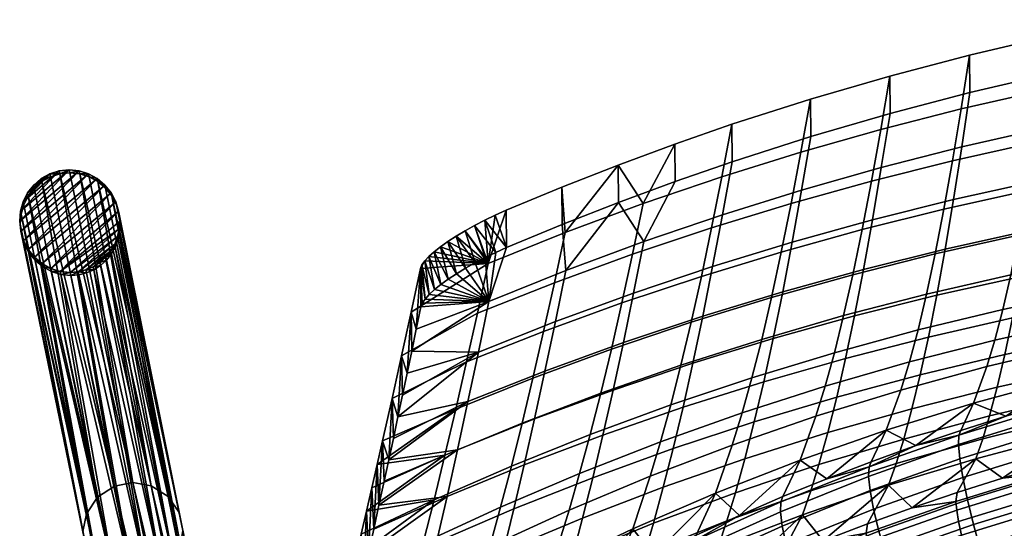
# Model space of a CAD drawing. Header units: millimetres. Extents: x -270 to 270, y -233 to 281.
# Tile 11 of 39: x -270 to -112, y 191 to 272. Entities that reach past the tile are written whole.
import ezdxf

# ---------------------------------------------------------------- set-up
doc = ezdxf.new("R2010")
doc.units = ezdxf.units.MM
doc.header["$MEASUREMENT"] = 0
for name, color, linetype, true_color in [('nozky', 7, 'Continuous', 0x1e1e1e), ('podnoz', 252, 'Continuous', 0x696969), ('ram', 7, 'Continuous', 0x000000)]:
    doc.layers.add(name, color=color, linetype=linetype, true_color=true_color)

msp = doc.modelspace()

# ---------------------------------------------------------------- meshes
at = {"layer": 'nozky'}
mesh = msp.add_polyface(dxfattribs=at)
corners = [(-265.19, 247.59), (-269.45, 243.1), (-268.75, 244.51), (-263.67, 248.07), (-269.88, 241.58), (-267.77, 245.77), (-262.09, 248.23), (-266.57, 246.81), (-270.01, 240), (-260.5, 248.06), (-269.84, 238.41), (-258.97, 247.58), (-269.38, 236.89), (-257.58, 246.81), (-268.64, 235.48), (-256.36, 245.77), (-255.36, 244.52), (-267.64, 234.23), (-265.03, 232.42), (-254.62, 243.11), (-254.16, 241.59), (-257.58, 246.81), (-257.48, 246.33, 2), (-256.36, 245.77), (-256.26, 245.29, 2), (-255.36, 244.52), (-255.26, 244.04, 2), (-254.62, 243.11), (-261.99, 247.75, 2), (-260.5, 248.06), (-262.09, 248.23), (-258.97, 247.58), (-260.4, 247.58, 2), (-258.88, 247.1, 2), (-263.57, 247.59, 2), (-254.52, 242.71, 1.34), (-254.16, 241.59), (-254.06, 241.11, 2), (-253.99, 240), (-253.89, 239.52, 2), (-254.07, 238.75), (-265.09, 247.11, 2), (-265.19, 247.59), (-266.57, 246.81), (-267.77, 245.77), (-266.47, 246.33, 2), (-268.75, 244.51), (-267.67, 245.29, 2), (-268.65, 244.03, 2), (-269.45, 243.1), (-269.88, 241.58), (-269.35, 242.62, 2), (-269.78, 241.1, 2), (-270.01, 240), (-269.91, 239.52, 2), (-269.84, 238.41), (-263.67, 248.07), (-254.52, 242.63, 2)]
mesh.append_faces([[corners[k] for k in face] for face in [(0, 1, 2, 2), (1, 3, 4, 4), (5, 0, 2, 2), (3, 6, 4, 4), (1, 0, 3, 3), (5, 7, 0, 0), (8, 4, 6, 6), (9, 10, 8, 8), (11, 12, 10, 10), (6, 9, 8, 8), (12, 11, 13, 13), (14, 13, 15, 15), (16, 17, 15, 15), (18, 19, 20, 20), (9, 11, 10, 10), (21, 22, 23, 23), (23, 24, 25, 25), (26, 27, 25, 25), (28, 29, 30, 30), (31, 29, 32, 32), (31, 33, 21, 21), (28, 32, 29, 29), (34, 28, 30, 30), (35, 36, 27, 27), (36, 37, 38, 38), (38, 39, 40, 40), (32, 33, 31, 31), (22, 24, 23, 23), (22, 21, 33, 33), (26, 25, 24, 24), (35, 37, 36, 36), (41, 42, 43, 43), (43, 44, 45, 45), (46, 47, 44, 44), (48, 46, 49, 49), (49, 50, 51, 51), (52, 50, 53, 53), (54, 53, 55, 55), (34, 56, 42, 42), (41, 43, 45, 45), (47, 46, 48, 48), (45, 44, 47, 47), (51, 48, 49, 49), (52, 51, 50, 50), (34, 42, 41, 41), (34, 30, 56, 56), (26, 35, 27, 27), (52, 53, 54, 54), (37, 35, 57, 57), (26, 57, 35, 35), (39, 38, 37, 37)]])
mesh = msp.add_polyface(dxfattribs=at)
corners = [(-269.38, 236.89), (-257.58, 246.81), (-268.64, 235.48), (-255.36, 244.52), (-266.42, 233.19), (-267.64, 234.23), (-263.5, 231.94), (-265.03, 232.42), (-254.16, 241.59), (-254.62, 243.11), (-256.36, 245.77), (-254.07, 238.75), (-261.91, 231.77), (-253.99, 240), (-258.24, 232.69), (-255.42, 235.23), (-257.16, 233.39), (-259.4, 232.19), (-260.63, 231.88), (-254.79, 236.33), (-254.33, 237.53), (-256.21, 234.24), (-254.07, 238.75), (-254.33, 237.51, 0.09), (-254.33, 237.53), (-253.97, 238.27, 2), (-269.74, 237.93, 2), (-269.84, 238.41), (-269.38, 236.89), (-268.64, 235.48), (-269.28, 236.41, 2), (-267.64, 234.23), (-266.42, 233.19), (-267.55, 233.75, 2), (-266.33, 232.71, 2), (-265.03, 232.42), (-268.54, 235, 2), (-269.91, 239.52, 2), (-253.89, 239.52, 2), (-263.5, 231.94), (-264.93, 231.94, 2), (-254.24, 237.05, 2), (-263.4, 231.46, 2), (-261.91, 231.77), (-259.3, 231.71, 2), (-260.63, 231.88), (-259.4, 232.19), (-261.81, 231.29, 2), (-254.69, 235.85, 2), (-255.42, 235.23), (-254.79, 236.33), (-257.06, 232.91, 2), (-258.24, 232.69), (-257.16, 233.39), (-256.12, 233.76, 2), (-256.21, 234.24), (-255.32, 234.75, 2), (-258.14, 232.21, 2), (-260.54, 231.4, 2), (-254.24, 237.05, 2), (-254.33, 237.53)]
mesh.append_faces([[corners[k] for k in face] for face in [(0, 1, 2, 2), (3, 4, 5, 5), (6, 7, 8, 8), (4, 9, 7, 7), (10, 5, 2, 2), (6, 11, 12, 12), (8, 13, 6, 6), (3, 9, 4, 4), (6, 13, 11, 11), (14, 15, 16, 16), (17, 15, 14, 14), (18, 19, 17, 17), (20, 19, 18, 18), (21, 16, 15, 15), (15, 17, 19, 19), (20, 18, 12, 12), (12, 11, 20, 20), (22, 23, 24, 24), (25, 23, 22, 22), (26, 27, 28, 28), (29, 30, 28, 28), (31, 32, 33, 33), (34, 32, 35, 35), (30, 26, 28, 28), (30, 29, 36, 36), (27, 26, 37, 37), (22, 38, 25, 25), (33, 32, 34, 34), (39, 40, 35, 35), (40, 34, 35, 35), (33, 36, 31, 31), (36, 29, 31, 31), (23, 25, 41, 41), (42, 40, 39, 39), (43, 42, 39, 39), (44, 45, 46, 46), (45, 47, 43, 43), (48, 49, 50, 50), (51, 52, 53, 53), (54, 53, 55, 55), (56, 55, 49, 49), (52, 57, 46, 46), (45, 44, 58, 58), (51, 57, 52, 52), (46, 57, 44, 44), (59, 48, 50, 50), (55, 56, 54, 54), (56, 49, 48, 48), (54, 51, 53, 53), (43, 47, 42, 42), (60, 59, 50, 50)]])
mesh = msp.add_polyface(dxfattribs=at)
corners = [(-232.84, -223.43), (-232.96, -224.78, 2), (-232.8, -223.21, 2), (-226.51, -216.89, 2), (-224.94, -216.73, 2), (-226.56, -217.11), (-228.01, -217.35, 2), (-228.05, -217.57), (-229.39, -218.09, 2), (-224.98, -216.95), (-223.75, -216.82, 2), (-223.79, -217.04), (-229.43, -218.31), (-231.61, -220.32, 2), (-230.61, -219.1, 2), (-230.65, -219.32), (-231.65, -220.54), (-232.34, -221.71, 2), (-232.39, -221.93), (-218.1, -220.91), (-217.53, -221.76, 2), (-217.58, -221.98), (-218.73, -219.71, 2), (-218.06, -220.69, 2), (-218.77, -219.93), (-219.53, -218.85, 2), (-219.58, -219.07), (-217.1, -223.24, 2), (-216.95, -224.78, 2), (-217.14, -223.46), (-222.6, -217.08, 2), (-221.49, -217.51, 2), (-221.54, -217.73), (-222.64, -217.3), (-220.46, -218.11, 2), (-220.51, -218.33), (-231.65, -220.54), (-217, -225), (-232.39, -221.93), (-230.65, -219.32), (-217.14, -223.46), (-219.58, -219.07), (-228.05, -217.57), (-226.56, -217.11), (-218.77, -219.93), (-229.43, -218.31), (-218.1, -220.91), (-224.98, -216.95), (-220.51, -218.33), (-222.64, -217.3), (-221.54, -217.73), (-217.58, -221.98), (-217.16, -226.57), (-223.79, -217.04), (-260.63, 231.88), (-260.54, 231.4, 2), (-261.81, 231.29, 2)]
mesh.append_faces([[corners[k] for k in face] for face in [(0, 1, 2, 2), (3, 4, 5, 5), (6, 3, 7, 7), (8, 6, 7, 7), (9, 10, 11, 11), (4, 10, 9, 9), (5, 4, 9, 9), (5, 7, 3, 3), (7, 12, 8, 8), (13, 14, 15, 15), (16, 17, 13, 13), (17, 18, 2, 2), (14, 12, 15, 15), (17, 16, 18, 18), (2, 18, 0, 0), (16, 13, 15, 15), (8, 12, 14, 14), (19, 20, 21, 21), (22, 23, 24, 24), (25, 22, 26, 26), (19, 23, 20, 20), (27, 21, 20, 20), (27, 28, 29, 29), (29, 21, 27, 27), (30, 31, 32, 32), (33, 11, 10, 10), (30, 33, 10, 10), (33, 30, 32, 32), (23, 19, 24, 24), (24, 26, 22, 22), (26, 34, 25, 25), (34, 26, 35, 35), (31, 34, 35, 35), (35, 32, 31, 31), (36, 37, 38, 38), (36, 39, 40, 40), (41, 42, 43, 43), (42, 44, 45, 45), (39, 45, 46, 46), (43, 47, 48, 48), (47, 49, 50, 50), (50, 48, 47, 47), (43, 48, 41, 41), (44, 46, 45, 45), (51, 39, 46, 46), (42, 41, 44, 44), (39, 51, 40, 40), (37, 52, 38, 38), (36, 40, 37, 37), (49, 47, 53, 53), (54, 55, 56, 56)]])
at = {"layer": 'podnoz'}
mesh = msp.add_polyface(dxfattribs=at)
corners = [(-257.48, 246.33, 2), (-258.88, 247.1, 2), (-248.95, 197.61, 208.53), (-256.26, 245.29, 2), (-246.24, 195.9, 207.99), (-255.26, 244.04, 2), (-244.46, 193.29, 207.27), (-254.52, 242.63, 2), (-254.83, 197.54, 208.8), (-265.09, 247.11, 2), (-266.47, 246.33, 2), (-263.57, 247.59, 2), (-260.4, 247.58, 2), (-261.99, 247.75, 2), (-251.89, 198.12, 208.8), (-254.06, 241.11, 2), (-243.9, 190.43, 206.56), (-253.97, 238.27, 2), (-253.89, 239.52, 2), (-244.27, 188.09, 206.02), (-254.24, 237.05, 2), (-257.54, 195.78, 208.51), (-267.67, 245.29, 2), (-259.32, 193.12, 207.96), (-268.65, 244.03, 2), (-269.35, 242.62, 2), (-269.78, 241.1, 2), (-269.91, 239.52, 2), (-259.88, 190.25, 207.3), (-269.74, 237.93, 2), (-269.28, 236.41, 2), (-259.32, 187.4, 206.59), (-268.54, 235, 2), (-254.69, 235.85, 2), (-267.55, 233.75, 2), (-257.54, 184.78, 205.87), (-266.33, 232.71, 2), (-264.93, 231.94, 2), (-254.83, 183.08, 205.33), (-251.89, 182.56, 205.06), (-263.4, 231.46, 2), (-261.81, 231.29, 2), (-260.54, 231.4, 2), (-257.06, 232.91, 2), (-256.12, 233.76, 2), (-247.27, 184.04, 205.19), (-255.32, 234.75, 2), (-245.41, 185.86, 205.54), (-259.3, 231.71, 2), (-249.56, 182.93, 205.04), (-258.14, 232.21, 2)]
mesh.append_faces([[corners[k] for k in face] for face in [(0, 1, 2, 2), (3, 4, 5, 5), (3, 0, 4, 4), (5, 6, 7, 7), (8, 9, 10, 10), (9, 8, 11, 11), (12, 13, 14, 14), (13, 11, 14, 14), (12, 2, 1, 1), (6, 15, 7, 7), (16, 17, 18, 18), (17, 16, 19, 19), (20, 17, 19, 19), (15, 6, 16, 16), (6, 5, 4, 4), (4, 0, 2, 2), (14, 11, 8, 8), (8, 10, 21, 21), (2, 12, 14, 14), (15, 16, 18, 18), (22, 21, 10, 10), (23, 24, 25, 25), (26, 23, 25, 25), (26, 27, 28, 28), (27, 29, 28, 28), (30, 31, 29, 29), (32, 31, 30, 30), (33, 20, 19, 19), (32, 34, 35, 35), (22, 24, 21, 21), (36, 37, 38, 38), (39, 40, 41, 41), (40, 38, 37, 37), (39, 41, 42, 42), (34, 36, 35, 35), (43, 44, 45, 45), (44, 46, 47, 47), (42, 48, 49, 49), (48, 50, 49, 49), (50, 43, 45, 45), (33, 47, 46, 46), (24, 23, 21, 21), (26, 28, 23, 23), (29, 31, 28, 28), (33, 19, 47, 47), (32, 35, 31, 31)]])
mesh = msp.add_polyface(dxfattribs=at)
corners = [(-243.9, 190.43, 206.56), (-233.88, 139.64, 413.12), (-234.16, 138.45, 412.85), (-244.27, 188.09, 206.02), (-246.24, 195.9, 207.99), (-235.1, 145.04, 414.48), (-234.36, 143.65, 414.11), (-244.46, 193.29, 207.27), (-248.95, 197.61, 208.53), (-237.41, 147.26, 415.12), (-236.14, 146.27, 414.82), (-254.83, 197.54, 208.8), (-243.24, 148.34, 415.67), (-241.79, 148.48, 415.63), (-251.89, 198.12, 208.8), (-257.54, 195.78, 208.51), (-246.16, 147.17, 415.53), (-244.73, 147.91, 415.64), (-240.33, 148.37, 415.53), (-238.84, 147.97, 415.36), (-233.93, 142.21, 413.74), (-233.79, 140.79, 413.4), (-259.32, 193.12, 207.96), (-248.47, 144.89, 415.09), (-247.44, 146.14, 415.35), (-259.32, 187.4, 206.59), (-249.22, 137.76, 413.42), (-249.64, 139.2, 413.79), (-259.88, 190.25, 207.3), (-249.22, 143.49, 414.79), (-249.64, 142.03, 414.47), (-249.78, 140.62, 414.13), (-257.54, 184.78, 205.87), (-247.44, 135.14, 412.71), (-248.47, 136.37, 413.05), (-246.16, 134.15, 412.4), (-254.83, 183.08, 205.33), (-263.4, 231.46, 2), (-251.89, 182.56, 205.06), (-243.24, 133.04, 412), (-244.73, 133.44, 412.16), (-249.56, 182.93, 205.04), (-239.45, 133.29, 411.87), (-240.63, 133.02, 411.86), (-260.54, 231.4, 2), (-256.12, 233.76, 2), (-245.41, 185.86, 205.54), (-247.27, 184.04, 205.19), (-236.16, 135.24, 412.18), (-237.17, 134.41, 412.03), (-234.64, 137.31, 412.6), (-235.31, 136.22, 412.37), (-238.28, 133.75, 411.92), (-258.14, 232.21, 2), (-266.33, 232.71, 2), (-237.94, 146.67, 420.8), (-240.77, 147.03, 421.7), (-243.61, 146.3, 422.34)]
mesh.append_faces([[corners[k] for k in face] for face in [(0, 1, 2, 3), (4, 5, 6, 7), (8, 9, 10, 4), (11, 12, 13, 14), (15, 16, 17, 11), (14, 18, 19, 8), (7, 20, 21, 0), (22, 23, 24, 15), (1, 0, 21, 21), (20, 7, 6, 6), (25, 26, 27, 28), (10, 5, 4, 4), (9, 8, 19, 19), (13, 18, 14, 14), (16, 15, 24, 24), (12, 11, 17, 17), (23, 22, 29, 29), (29, 22, 30, 30), (28, 31, 30, 30), (28, 27, 31, 31), (22, 28, 30, 30), (32, 33, 34, 25), (26, 25, 34, 34), (32, 35, 33, 33), (36, 35, 32, 32), (37, 38, 36, 36), (38, 39, 40, 36), (41, 42, 43, 38), (44, 41, 38, 38), (45, 46, 47, 47), (46, 48, 49, 47), (3, 50, 51, 46), (47, 52, 42, 41), (53, 47, 41, 41), (54, 36, 32, 32), (47, 49, 52, 52), (3, 2, 50, 50), (46, 51, 48, 48), (55, 9, 19, 19), (56, 18, 13, 13), (57, 12, 17, 17), (12, 56, 13, 13), (18, 55, 19, 19), (55, 18, 56, 56), (56, 12, 57, 57)]])
at = {"layer": 'ram'}
mesh = msp.add_polyface(dxfattribs=at)
corners = [(-120.45, 243.44, 744.78), (-119.12, 251.88, 774.23), (-132.01, 248.59, 774.37), (-133.43, 240.19, 745.06), (-121.78, 235.5, 715.19), (-134.86, 232.25, 715.63), (-123.11, 228.13, 685.46), (-136.29, 224.82, 686.07), (-124.43, 221.43, 655.67), (-137.72, 218.01, 656.47), (-107.35, 246.36, 744.52), (-106.14, 254.83, 774.11), (-108.57, 238.42, 714.79), (-109.79, 231.1, 684.91), (-111, 224.51, 654.96), (-112.21, 218.61, 624.87), (-125.76, 215.38, 625.76), (-113.43, 213.38, 594.67), (-127.09, 209.94, 595.75), (-94.16, 248.94, 744.29), (-93.07, 257.43, 774), (-95.25, 241, 714.43), (-96.34, 233.73, 684.42), (-97.43, 227.23, 654.32), (-98.52, 221.47, 624.08), (-99.61, 216.42, 593.72), (-80.87, 251.18, 744.1), (-79.92, 259.7, 773.91), (-81.82, 243.25, 714.13), (-82.78, 236.02, 683.99), (-83.73, 229.6, 653.77), (-84.69, 223.96, 623.39), (-85.64, 219.07, 592.9), (-86.6, 214.89, 562.3), (-100.7, 212.05, 563.27), (-130.6, 257.25, 803.23), (-117.82, 260.61, 803.23), (-104.94, 263.62, 803.23), (-91.99, 266.28, 803.23), (-97.48, 212.84, 452.25), (-90.14, 214.67, 451.62), (-90.4, 214.02, 447.36), (-120.59, 249.67, 743), (-133.58, 246.42, 743.27), (-132.1, 254.69, 773.44), (-119.21, 257.98, 773.32), (-107.48, 252.59, 742.75), (-106.22, 260.92, 773.21), (-94.27, 255.17, 742.53), (-93.14, 263.53, 773.11), (-80.97, 257.42, 742.34), (-79.98, 265.8, 773.02), (-121.97, 241.9, 712.54), (-135.07, 238.64, 712.98), (-108.75, 244.83, 712.15), (-95.41, 247.42, 711.8), (-81.97, 249.67, 711.5), (-123.36, 234.75, 681.95), (-136.56, 231.42, 682.56), (-110.02, 237.74, 681.4), (-96.55, 240.39, 680.91), (-82.97, 242.69, 680.49), (-111.28, 231.42, 650.58), (-124.74, 228.32, 651.3), (-97.68, 234.17, 649.95), (-83.96, 236.57, 649.39), (-112.55, 225.84, 619.64), (-126.12, 222.56, 620.53), (-98.82, 228.75, 618.85), (-84.95, 231.27, 618.16), (-113.82, 220.95, 588.58), (-127.51, 217.44, 589.66), (-99.96, 224.05, 587.63), (-85.95, 226.75, 586.8), (-115.09, 216.69, 557.45), (-128.89, 212.92, 558.72), (-101.1, 220.04, 556.33), (-86.95, 222.95, 555.36), (-103.02, 214.66, 503.43), (-117.23, 210.83, 504.84), (-88.63, 217.99, 502.21), (-117.85, 266.61, 803.17), (-130.64, 263.25, 803.16), (-92.02, 272.28, 803.19), (-104.97, 269.62, 803.18), (-104.79, 210.86, 452.93), (-117.82, 260.61, 803.23), (-117.85, 266.61, 803.17), (-130.64, 263.25, 803.16), (-130.6, 257.25, 803.23), (-91.99, 266.28, 803.23), (-92.02, 272.28, 803.19), (-104.97, 269.62, 803.18), (-104.94, 263.62, 803.23)]
mesh.append_faces([[corners[k] for k in face] for face in [(0, 1, 2, 3), (4, 0, 3, 5), (6, 4, 5, 7), (8, 6, 7, 9), (10, 11, 1, 0), (12, 10, 0, 4), (13, 12, 4, 6), (14, 13, 6, 8), (15, 14, 8, 16), (17, 15, 16, 18), (19, 20, 11, 10), (21, 19, 10, 12), (22, 21, 12, 13), (23, 22, 13, 14), (24, 23, 14, 15), (25, 24, 15, 17), (26, 27, 20, 19), (28, 26, 19, 21), (29, 28, 21, 22), (30, 29, 22, 23), (31, 30, 23, 24), (32, 31, 24, 25), (33, 32, 25, 34), (35, 2, 1, 36), (36, 1, 11, 37), (37, 11, 20, 38), (39, 40, 41, 41), (42, 43, 44, 45), (46, 42, 45, 47), (48, 46, 47, 49), (50, 48, 49, 51), (52, 53, 43, 42), (54, 52, 42, 46), (55, 54, 46, 48), (56, 55, 48, 50), (57, 58, 53, 52), (59, 57, 52, 54), (60, 59, 54, 55), (61, 60, 55, 56), (62, 63, 57, 59), (64, 62, 59, 60), (65, 64, 60, 61), (66, 67, 63, 62), (68, 66, 62, 64), (69, 68, 64, 65), (70, 71, 67, 66), (72, 70, 66, 68), (73, 72, 68, 69), (74, 75, 71, 70), (76, 74, 70, 72), (77, 76, 72, 73), (78, 79, 74, 76), (80, 78, 76, 77), (81, 45, 44, 82), (83, 49, 47, 84), (84, 47, 45, 81), (80, 39, 78, 78), (39, 80, 40, 40), (39, 85, 78, 78), (86, 87, 88, 89), (90, 91, 92, 93), (93, 92, 87, 86)]])
mesh = msp.add_polyface(dxfattribs=at)
corners = [(-171.69, 228.47, 746.08), (-170.06, 236.71, 774.86), (-182.54, 232.07, 775.04), (-184.2, 223.9, 746.47), (-173.32, 220.53, 717.21), (-185.87, 215.97, 717.82), (-174.95, 212.93, 688.27), (-187.53, 208.31, 689.12), (-176.58, 205.72, 659.32), (-189.19, 200.95, 660.42), (-159.02, 232.72, 745.71), (-157.44, 241.02, 774.68), (-160.59, 224.77, 716.64), (-162.18, 217.23, 687.48), (-163.76, 210.17, 658.29), (-146.29, 236.62, 745.37), (-144.78, 244.97, 774.52), (-147.8, 228.67, 716.12), (-149.32, 221.19, 686.75), (-150.83, 214.26, 657.34), (-152.34, 207.84, 627.84), (-165.34, 203.55, 629.02), (-133.43, 240.19, 745.06), (-132.01, 248.59, 774.37), (-134.86, 232.25, 715.63), (-136.29, 224.82, 686.07), (-137.72, 218.01, 656.47), (-139.14, 211.79, 626.75), (-125.76, 215.38, 625.76), (-124.43, 221.43, 655.67), (-127.09, 209.94, 595.75), (-140.57, 206.12, 596.94), (-174.09, 242.99, 803.23), (-183.1, 239.46, 803.23), (-165.02, 246.34, 803.23), (-155.88, 249.51, 803.23), (-143.29, 253.55, 803.23), (-130.6, 257.25, 803.23), (-171.86, 234.69, 744.25), (-184.37, 230.12, 744.63), (-182.65, 238.17, 774.06), (-170.17, 242.81, 773.89), (-159.18, 238.94, 743.9), (-157.54, 247.12, 773.73), (-146.45, 242.84, 743.57), (-144.88, 251.07, 773.58), (-133.58, 246.42, 743.27), (-132.1, 254.69, 773.44), (-173.55, 226.89, 714.54), (-186.09, 222.32, 715.14), (-160.82, 231.15, 713.98), (-148.02, 235.05, 713.46), (-135.07, 238.64, 712.98), (-175.24, 219.46, 684.74), (-187.81, 214.82, 685.58), (-162.46, 223.79, 683.96), (-149.59, 227.77, 683.23), (-136.56, 231.42, 682.56), (-164.1, 216.94, 653.92), (-176.93, 212.45, 654.94), (-151.16, 221.06, 652.97), (-138.04, 224.86, 652.1), (-124.74, 228.32, 651.3), (-123.36, 234.75, 681.95), (-165.74, 210.56, 623.79), (-178.62, 205.83, 625.07), (-152.74, 214.91, 622.61), (-139.52, 218.91, 621.52), (-126.12, 222.56, 620.53), (-154.31, 209.27, 592.17), (-167.39, 204.63, 593.59), (-141.01, 213.55, 590.86), (-127.51, 217.44, 589.66), (-142.5, 208.73, 560.12), (-155.89, 204.12, 561.66), (-128.89, 212.92, 558.72), (-131.23, 206.51, 506.42), (-145.01, 201.7, 508.19), (-174.15, 248.98, 803.1), (-165.07, 252.34, 803.11), (-183.17, 245.45, 803.08), (-143.33, 259.55, 803.14), (-155.92, 255.51, 803.12), (-130.64, 263.25, 803.16), (-165.02, 246.34, 803.23), (-165.07, 252.34, 803.11), (-174.15, 248.98, 803.1), (-174.09, 242.99, 803.23), (-183.17, 245.45, 803.08), (-183.1, 239.46, 803.23), (-143.29, 253.55, 803.23), (-143.33, 259.55, 803.14), (-155.92, 255.51, 803.12), (-155.88, 249.51, 803.23), (-130.6, 257.25, 803.23), (-130.64, 263.25, 803.16)]
mesh.append_faces([[corners[k] for k in face] for face in [(0, 1, 2, 3), (4, 0, 3, 5), (6, 4, 5, 7), (8, 6, 7, 9), (10, 11, 1, 0), (12, 10, 0, 4), (13, 12, 4, 6), (14, 13, 6, 8), (15, 16, 11, 10), (17, 15, 10, 12), (18, 17, 12, 13), (19, 18, 13, 14), (20, 19, 14, 21), (22, 23, 16, 15), (24, 22, 15, 17), (25, 24, 17, 18), (26, 25, 18, 19), (27, 26, 19, 20), (28, 29, 26, 27), (30, 28, 27, 31), (32, 33, 2, 2), (34, 1, 11, 35), (1, 34, 32, 32), (35, 11, 16, 36), (36, 16, 23, 37), (32, 2, 1, 1), (38, 39, 40, 41), (42, 38, 41, 43), (44, 42, 43, 45), (46, 44, 45, 47), (48, 49, 39, 38), (50, 48, 38, 42), (51, 50, 42, 44), (52, 51, 44, 46), (53, 54, 49, 48), (55, 53, 48, 50), (56, 55, 50, 51), (57, 56, 51, 52), (58, 59, 53, 55), (60, 58, 55, 56), (61, 60, 56, 57), (62, 61, 57, 63), (64, 65, 59, 58), (66, 64, 58, 60), (67, 66, 60, 61), (68, 67, 61, 62), (69, 70, 64, 66), (71, 69, 66, 67), (72, 71, 67, 68), (73, 74, 69, 71), (75, 73, 71, 72), (76, 77, 73, 75), (78, 79, 41, 41), (40, 80, 78, 78), (81, 45, 43, 82), (83, 47, 45, 81), (82, 43, 41, 79), (40, 78, 41, 41), (84, 85, 86, 87), (87, 86, 88, 89), (90, 91, 92, 93), (94, 95, 91, 90), (93, 92, 85, 84)]])
mesh = msp.add_polyface(dxfattribs=at)
corners = [(-206.49, 222.71, 777.93), (-205.82, 232.43, 790.17), (-207.33, 225.39, 764.51), (-205.76, 226.27, 790.34), (-207.22, 219.16, 765.52), (-208.85, 218.44, 738.83), (-207.96, 215.64, 753.1), (-184.2, 223.9, 746.47), (-182.54, 232.07, 775.04), (-194.87, 227.1, 775.24), (-196.54, 219.02, 746.88), (-205.76, 226.27, 790.34), (-206.49, 222.71, 777.93), (-207.22, 219.16, 765.52), (-192.03, 235.76, 803.23), (-183.1, 239.46, 803.23), (-184.37, 230.12, 744.63), (-196.7, 225.24, 745.03), (-194.97, 233.2, 774.24), (-182.65, 238.17, 774.06), (-186.09, 222.32, 715.14), (-198.43, 217.45, 715.78), (-183.17, 245.45, 803.08), (-192.11, 241.74, 803.07), (-207.33, 225.39, 764.51), (-205.82, 232.43, 790.17), (-208.85, 218.44, 738.83), (-192.03, 235.76, 803.23), (-183.1, 239.46, 803.23), (-183.17, 245.45, 803.08), (-192.11, 241.74, 803.07), (-193.77, 234.98, 803.12), (-195.46, 234.16, 802.8), (-197.08, 233.32, 802.28), (-198.62, 232.45, 801.57), (-200.05, 231.57, 800.68), (-201.37, 230.7, 799.61), (-202.55, 229.84, 798.38), (-203.57, 229.02, 797.01), (-204.42, 228.23, 795.5), (-205.08, 227.5, 793.87), (-205.53, 226.85, 792.14), (-193.84, 240.97, 802.96), (-195.53, 240.16, 802.64), (-197.14, 239.32, 802.12), (-198.68, 238.46, 801.4), (-200.11, 237.6, 800.51), (-201.43, 236.74, 799.44), (-203.63, 235.09, 796.84), (-202.6, 235.9, 798.22), (-204.48, 234.33, 795.33), (-205.14, 233.62, 793.7), (-205.59, 232.98, 791.97), (-193.84, 240.97, 802.96), (-195.53, 240.16, 802.64), (-197.08, 233.32, 802.28), (-198.68, 238.46, 801.4), (-200.11, 237.6, 800.51), (-195.46, 234.16, 802.8), (-197.14, 239.32, 802.12), (-193.77, 234.98, 803.12), (-198.62, 232.45, 801.57), (-201.43, 236.74, 799.44), (-200.05, 231.57, 800.68), (-201.37, 230.7, 799.61), (-202.6, 235.9, 798.22), (-203.63, 235.09, 796.84), (-202.55, 229.84, 798.38), (-204.42, 228.23, 795.5), (-205.14, 233.62, 793.7), (-205.59, 232.98, 791.97), (-203.57, 229.02, 797.01), (-204.48, 234.33, 795.33), (-205.53, 226.85, 792.14), (-205.08, 227.5, 793.87)]
mesh.append_faces([[corners[k] for k in face] for face in [(0, 1, 2, 2), (3, 1, 0, 0), (0, 2, 4, 4), (5, 6, 2, 2), (7, 8, 9, 10), (11, 12, 9, 9), (9, 12, 13, 13), (14, 9, 8, 15), (13, 10, 9, 9), (16, 17, 18, 19), (20, 21, 17, 16), (22, 19, 18, 23), (24, 25, 18, 18), (17, 26, 24, 18), (27, 28, 29, 30), (31, 9, 14, 14), (32, 9, 31, 31), (32, 33, 9, 9), (34, 9, 33, 33), (9, 34, 35, 35), (36, 9, 35, 35), (9, 37, 38, 38), (9, 38, 39, 39), (40, 41, 9, 9), (41, 11, 9, 9), (40, 9, 39, 39), (36, 37, 9, 9), (42, 23, 18, 18), (43, 42, 18, 18), (43, 18, 44, 44), (45, 44, 18, 18), (18, 46, 45, 45), (47, 46, 18, 18), (18, 48, 49, 49), (18, 50, 48, 48), (18, 25, 51, 51), (51, 25, 52, 52), (51, 50, 18, 18), (47, 18, 49, 49), (27, 53, 54, 54), (27, 30, 53, 53), (55, 56, 57, 57), (58, 59, 56, 56), (60, 54, 59, 59), (27, 54, 60, 60), (60, 59, 58, 58), (58, 56, 55, 55), (55, 57, 61, 61), (61, 62, 63, 63), (64, 63, 65, 65), (57, 62, 61, 61), (64, 66, 67, 67), (65, 66, 64, 64), (68, 69, 70, 70), (71, 72, 69, 69), (67, 66, 72, 72), (71, 69, 68, 68), (72, 71, 67, 67), (73, 74, 1, 1), (70, 74, 68, 68), (1, 3, 73, 73), (1, 74, 70, 70), (62, 65, 63, 63)]])
mesh = msp.add_polyface(dxfattribs=at)
corners = [(-207.33, 225.39, 764.51), (-207.96, 215.64, 753.1), (-207.22, 219.16, 765.52), (-209.42, 208.65, 728.25), (-208.85, 218.44, 738.83), (-210.37, 211.57, 713.12), (-208.69, 212.14, 740.68), (-211.89, 204.79, 687.39), (-210.89, 201.75, 703.38), (-212.75, 201.01, 672.9), (-212.46, 194.49, 676.86), (-210.16, 205.19, 715.82), (-211.63, 198.33, 690.93), (-213.29, 190.67, 662.79), (-213.61, 197.26, 658.4), (-214.12, 186.88, 648.7), (-214.47, 193.54, 643.9), (-214.96, 183.12, 634.61), (-215.33, 189.85, 629.39), (-215.79, 179.38, 620.51), (-216.19, 186.18, 614.87), (-185.87, 215.97, 717.82), (-184.2, 223.9, 746.47), (-196.54, 219.02, 746.88), (-198.21, 211.11, 718.47), (-187.53, 208.31, 689.12), (-199.89, 203.38, 690.02), (-189.19, 200.95, 660.42), (-201.56, 195.88, 661.59), (-190.86, 193.89, 631.67), (-203.24, 188.57, 633.12), (-192.52, 187.1, 602.86), (-204.91, 181.45, 604.61), (-178.22, 198.89, 630.3), (-176.58, 205.72, 659.32), (-179.85, 192.41, 601.21), (-181.49, 186.28, 572.06), (-194.19, 180.59, 574), (-207.22, 219.16, 765.52), (-207.96, 215.64, 753.1), (-208.69, 212.14, 740.68), (-209.42, 208.65, 728.25), (-210.16, 205.19, 715.82), (-210.89, 201.75, 703.38), (-211.63, 198.33, 690.93), (-212.46, 194.49, 676.86), (-213.29, 190.67, 662.79), (-214.12, 186.88, 648.7), (-214.96, 183.12, 634.61), (-187.81, 214.82, 685.58), (-200.16, 209.87, 686.48), (-198.43, 217.45, 715.78), (-186.09, 222.32, 715.14), (-189.54, 207.64, 656.04), (-201.89, 202.51, 657.21), (-176.93, 212.45, 654.94), (-175.24, 219.46, 684.74), (-191.26, 200.76, 626.44), (-203.63, 195.37, 627.9), (-178.62, 205.83, 625.07), (-192.98, 194.18, 596.79), (-205.36, 188.43, 598.55), (-180.32, 199.58, 595.14), (-194.71, 187.87, 567.09), (-207.1, 181.68, 569.16), (-182.02, 193.69, 565.15), (-184.88, 184.47, 514.5), (-197.63, 177.81, 516.94), (-208.85, 218.44, 738.83), (-196.7, 225.24, 745.03), (-210.37, 211.57, 713.12), (-212.75, 201.01, 672.9), (-211.89, 204.79, 687.39), (-214.47, 193.54, 643.9), (-213.61, 197.26, 658.4), (-216.19, 186.18, 614.87), (-215.33, 189.85, 629.39), (-217.91, 178.93, 585.81), (-217.05, 182.54, 600.34)]
mesh.append_faces([[corners[k] for k in face] for face in [(0, 1, 2, 2), (3, 4, 5, 5), (1, 4, 6, 6), (6, 4, 3, 3), (7, 8, 5, 5), (7, 9, 10, 10), (11, 5, 8, 8), (3, 5, 11, 11), (12, 7, 10, 10), (9, 13, 10, 10), (8, 7, 12, 12), (14, 15, 13, 13), (13, 9, 14, 14), (16, 15, 14, 14), (17, 16, 18, 18), (19, 18, 20, 20), (17, 15, 16, 16), (21, 22, 23, 24), (25, 21, 24, 26), (27, 25, 26, 28), (29, 27, 28, 30), (31, 29, 30, 32), (33, 34, 27, 29), (35, 33, 29, 31), (36, 35, 31, 37), (38, 39, 23, 23), (39, 40, 23, 23), (23, 40, 41, 41), (41, 24, 23, 23), (42, 24, 41, 41), (43, 24, 42, 42), (26, 44, 45, 45), (44, 26, 43, 43), (28, 46, 47, 47), (48, 30, 47, 47), (46, 28, 45, 45), (28, 47, 30, 30), (26, 45, 28, 28), (24, 43, 26, 26), (49, 50, 51, 52), (53, 54, 50, 49), (55, 53, 49, 56), (57, 58, 54, 53), (59, 57, 53, 55), (60, 61, 58, 57), (62, 60, 57, 59), (63, 64, 61, 60), (65, 63, 60, 62), (66, 67, 63, 65), (68, 69, 51, 70), (50, 71, 72, 72), (70, 51, 50, 72), (73, 74, 54, 54), (71, 50, 54, 54), (71, 54, 74, 74), (58, 73, 54, 54), (75, 76, 58, 58), (76, 73, 58, 58), (77, 78, 61, 61), (78, 75, 61, 61), (75, 58, 61, 61), (64, 77, 61, 61)]])
mesh = msp.add_polyface(dxfattribs=at)
corners = [(-105.41, 198.17, 446.94), (-119.93, 193.7, 448.67), (-119.62, 191.87, 446.51), (-105.14, 196.32, 444.76), (-105.52, 199.58, 449.39), (-120.07, 195.1, 451.08), (-90.46, 200.2, 443.24), (-104.72, 194.11, 442.97), (-90.1, 197.96, 441.43), (-90.69, 202.07, 445.45), (-90.78, 203.47, 447.92), (-75.31, 201.22, 440.12), (-89.64, 195.48, 440.1), (-74.92, 198.71, 438.79), (-75.61, 203.49, 441.94), (-75.8, 205.36, 444.18), (-75.88, 206.76, 446.68), (-112.61, 198.8, 455.29), (-119.85, 196.51, 456.13), (-83.17, 206.48, 452.47), (-90.59, 204.78, 453.09), (-97.97, 202.93, 453.77), (-127.07, 194.07, 457.02), (-105.31, 200.94, 454.5), (-114.65, 208.78, 564.39), (-113.43, 213.38, 594.67), (-127.09, 209.94, 595.75), (-128.42, 205.09, 565.65), (-115.75, 205.14, 536.93), (-129.63, 201.19, 538.37), (-116.85, 201.94, 509.44), (-130.83, 197.69, 511.04), (-100.7, 212.05, 563.27), (-99.61, 216.42, 593.72), (-101.69, 208.64, 535.66), (-102.68, 205.71, 508.02), (-87.46, 211.69, 534.56), (-86.6, 214.89, 562.3), (-88.33, 208.99, 506.78), (-73.83, 211.77, 505.73), (-89.98, 207.25, 435.22), (-75.24, 210.54, 433.96), (-74.76, 206.83, 430.89), (-89.41, 203.58, 432.17), (-90.35, 210.29, 438.92), (-75.54, 213.6, 437.69), (-90.48, 212.57, 443.04), (-75.65, 215.87, 441.86), (-103.04, 195.74, 431.45), (-88.66, 199.51, 429.92), (-87.79, 195.27, 428.52), (-102.03, 191.57, 430.04), (-103.9, 199.75, 433.69), (-104.57, 203.37, 436.7), (-104.99, 206.4, 440.36), (-105.16, 208.68, 444.44), (-105.08, 210.16, 448.7), (-90.4, 214.02, 447.36), (-118.21, 195.34, 435.43), (-117.23, 191.4, 433.21), (-118.96, 198.92, 438.41), (-119.45, 201.91, 442.02), (-119.65, 204.2, 446.04), (-119.58, 205.71, 450.25), (-133.79, 196.82, 443.9), (-133.24, 193.85, 440.35), (-134.03, 199.1, 447.87), (-133.97, 200.64, 452.02), (-97.48, 212.84, 452.25), (-112.05, 208.73, 453.66), (-104.79, 210.86, 452.93), (-119.26, 206.46, 454.44), (-126.48, 204.03, 455.27), (-117.23, 210.83, 504.84), (-131.23, 206.51, 506.42), (-128.89, 212.92, 558.72), (-115.09, 216.69, 557.45), (-103.02, 214.66, 503.43)]
mesh.append_faces([[corners[k] for k in face] for face in [(0, 1, 2, 3), (4, 5, 1, 0), (6, 3, 7, 8), (9, 0, 3, 6), (10, 4, 0, 9), (11, 8, 12, 13), (14, 6, 8, 11), (15, 9, 6, 14), (16, 10, 9, 15), (5, 4, 17, 18), (16, 19, 10, 10), (4, 10, 20, 21), (18, 22, 5, 5), (4, 21, 23, 23), (10, 19, 20, 20), (23, 17, 4, 4), (24, 25, 26, 27), (28, 24, 27, 29), (30, 28, 29, 31), (32, 33, 25, 24), (34, 32, 24, 28), (35, 34, 28, 30), (36, 37, 32, 34), (38, 36, 34, 35), (35, 30, 17, 17), (39, 38, 19, 19), (38, 35, 21, 21), (30, 31, 22, 22), (30, 18, 17, 17), (18, 30, 22, 22), (35, 23, 21, 21), (38, 20, 19, 19), (20, 38, 21, 21), (23, 35, 17, 17), (40, 41, 42, 43), (44, 45, 41, 40), (46, 47, 45, 44), (48, 49, 50, 51), (52, 43, 49, 48), (53, 40, 43, 52), (54, 44, 40, 53), (55, 46, 44, 54), (56, 57, 46, 55), (58, 52, 48, 59), (60, 53, 52, 58), (61, 54, 53, 60), (62, 55, 54, 61), (63, 56, 55, 62), (64, 61, 60, 65), (66, 62, 61, 64), (67, 63, 62, 66), (56, 68, 57, 57), (56, 63, 69, 70), (56, 70, 68, 68), (63, 71, 69, 69), (63, 72, 71, 71), (72, 63, 67, 67), (73, 74, 75, 76), (69, 73, 77, 77), (73, 72, 74, 74), (73, 71, 72, 72), (69, 77, 70, 70), (73, 69, 71, 71)]])
mesh = msp.add_polyface(dxfattribs=at)
corners = [(-134.28, 188.62, 450.62), (-148.39, 182.98, 452.79), (-148, 181.19, 450.71), (-133.94, 186.81, 448.5), (-134.44, 190.02, 453), (-148.57, 184.37, 455.13), (-141.32, 188.76, 458.97), (-148.36, 185.89, 460.02), (-134.23, 191.49, 457.97), (-165.34, 203.55, 629.02), (-163.76, 210.17, 658.29), (-176.58, 205.72, 659.32), (-178.22, 198.89, 630.3), (-166.92, 197.37, 599.67), (-179.85, 192.41, 601.21), (-168.5, 191.6, 570.25), (-181.49, 186.28, 572.06), (-169.94, 186.72, 543.6), (-182.97, 181.02, 545.66), (-153.85, 201.93, 598.25), (-152.34, 207.84, 627.84), (-155.37, 196.49, 568.58), (-156.74, 191.96, 541.7), (-158.12, 187.77, 514.79), (-171.38, 182.13, 516.92), (-140.57, 206.12, 596.94), (-139.14, 211.79, 626.75), (-142, 200.99, 567.05), (-143.3, 196.79, 539.96), (-144.6, 192.96, 512.83), (-128.42, 205.09, 565.65), (-127.09, 209.94, 595.75), (-129.63, 201.19, 538.37), (-130.83, 197.69, 511.04), (-155.33, 182.88, 461.12), (-146.32, 184.76, 439.61), (-132.39, 190.34, 437.41), (-131.29, 186.47, 435.2), (-145.11, 180.98, 437.43), (-147.26, 188.21, 442.51), (-133.24, 193.85, 440.35), (-147.88, 191.14, 446), (-133.79, 196.82, 443.9), (-148.16, 193.42, 449.9), (-134.03, 199.1, 447.87), (-148.11, 195, 453.99), (-133.97, 200.64, 452.02), (-160.98, 182, 444.88), (-159.96, 178.63, 442.03), (-161.67, 184.9, 448.31), (-162, 187.18, 452.13), (-161.97, 188.78, 456.15), (-175.54, 182, 458.51), (-175.53, 180.37, 454.57), (-147.77, 195.87, 458.06), (-140.73, 198.73, 457.08), (-168.46, 186.42, 461.28), (-154.74, 192.86, 459.08), (-133.63, 201.45, 456.15), (-161.63, 189.71, 460.16), (-175.21, 183, 462.45), (-126.48, 204.03, 455.27), (-167.39, 204.63, 593.59), (-180.32, 199.58, 595.14), (-178.62, 205.83, 625.07), (-165.74, 210.56, 623.79), (-169.03, 199.12, 563.33), (-182.02, 193.69, 565.15), (-155.89, 204.12, 561.66), (-154.31, 209.27, 592.17), (-171.81, 190.7, 512.22), (-184.88, 184.47, 514.5), (-158.55, 196.43, 510.12), (-145.01, 201.7, 508.19), (-142.5, 208.73, 560.12), (-181.67, 179.56, 463.62), (-131.23, 206.51, 506.42)]
mesh.append_faces([[corners[k] for k in face] for face in [(0, 1, 2, 3), (4, 5, 1, 0), (5, 6, 7, 7), (6, 5, 4, 4), (8, 6, 4, 4), (9, 10, 11, 12), (13, 9, 12, 14), (15, 13, 14, 16), (17, 15, 16, 18), (19, 20, 9, 13), (21, 19, 13, 15), (22, 21, 15, 17), (23, 22, 17, 24), (25, 26, 20, 19), (27, 25, 19, 21), (28, 27, 21, 22), (29, 28, 22, 23), (30, 31, 25, 27), (32, 30, 27, 28), (33, 32, 28, 29), (33, 29, 6, 6), (29, 23, 34, 34), (29, 34, 7, 7), (29, 7, 6, 6), (33, 6, 8, 8), (35, 36, 37, 38), (39, 40, 36, 35), (41, 42, 40, 39), (43, 44, 42, 41), (45, 46, 44, 43), (47, 39, 35, 48), (49, 41, 39, 47), (50, 43, 41, 49), (51, 45, 43, 50), (52, 51, 50, 53), (46, 45, 54, 55), (56, 51, 52, 52), (57, 45, 51, 51), (55, 58, 46, 46), (57, 54, 45, 45), (56, 59, 51, 51), (56, 52, 60, 60), (57, 51, 59, 59), (61, 46, 58, 58), (62, 63, 64, 65), (66, 67, 63, 62), (68, 66, 62, 69), (70, 71, 67, 66), (72, 70, 66, 68), (73, 72, 68, 74), (56, 70, 72, 72), (70, 75, 71, 71), (55, 73, 76, 76), (73, 57, 72, 72), (73, 54, 57, 57), (57, 59, 72, 72), (56, 72, 59, 59), (70, 56, 60, 60), (76, 61, 58, 58), (54, 73, 55, 55), (58, 55, 76, 76), (75, 70, 60, 60)]])
mesh = msp.add_polyface(dxfattribs=at)
corners = [(-119.15, 189.69, 444.74), (-133.41, 184.68, 446.75), (-132.74, 182.34, 445.46), (-118.55, 187.3, 443.44), (-119.62, 191.87, 446.51), (-133.94, 186.81, 448.5), (-119.93, 193.7, 448.67), (-134.28, 188.62, 450.62), (-120.07, 195.1, 451.08), (-134.44, 190.02, 453), (-104.72, 194.11, 442.97), (-104.19, 191.68, 441.65), (-105.14, 196.32, 444.76), (-90.1, 197.96, 441.43), (-89.64, 195.48, 440.1), (-131.13, 177.54, 444.3), (-124.14, 180.03, 443.27), (-117.1, 182.39, 442.3), (-110.03, 184.6, 441.38), (-102.9, 186.67, 440.53), (-95.74, 188.59, 439.73), (-88.53, 190.38, 438.99), (-81.28, 192.03, 438.31), (-127.07, 194.07, 457.02), (-134.23, 191.49, 457.97), (-118.83, 142.02, 431.48), (-121.79, 180.97, 432.14), (-114.86, 183.27, 431.18), (-128.66, 178.52, 433.16), (-107.93, 185.43, 430.28), (-104.4, 145.94, 429.46), (-86.85, 191.09, 427.93), (-89.81, 149.34, 427.7), (-93.92, 189.34, 428.65), (-100.95, 187.46, 429.44), (-79.75, 192.7, 427.25), (-133.07, 137.6, 433.77), (-75.06, 152.23, 426.21), (-118.74, 156.68, 442.57), (-119.15, 176.17, 442.56), (-133.37, 171.33, 444.65), (-132.95, 152.09, 444.7), (-104.33, 160.74, 440.68), (-104.71, 180.44, 440.71), (-89.75, 164.27, 439.04), (-90.09, 184.16, 439.1), (-75.02, 167.27, 437.65), (-75.31, 187.32, 437.73), (-118.33, 137.18, 442.77), (-132.52, 132.84, 444.93), (-103.95, 141.02, 440.86), (-89.41, 144.36, 439.2), (-74.72, 147.2, 437.79), (-130.83, 197.69, 511.04), (-117.23, 191.4, 433.21), (-103.04, 195.74, 431.45), (-102.03, 191.57, 430.04), (-116.09, 187.31, 431.8), (-131.29, 186.47, 435.2), (-130.03, 182.46, 433.8), (-132.39, 190.34, 437.41), (-118.21, 195.34, 435.43), (-133.24, 193.85, 440.35), (-118.96, 198.92, 438.41), (-87.79, 195.27, 428.52)]
mesh.append_faces([[corners[k] for k in face] for face in [(0, 1, 2, 3), (4, 5, 1, 0), (6, 7, 5, 4), (8, 9, 7, 6), (10, 0, 3, 11), (12, 4, 0, 10), (13, 10, 11, 14), (2, 15, 16, 16), (3, 17, 18, 18), (3, 16, 17, 17), (11, 19, 20, 20), (14, 21, 22, 22), (14, 20, 21, 21), (11, 18, 19, 19), (3, 2, 16, 16), (14, 11, 20, 20), (3, 18, 11, 11), (9, 8, 23, 24), (25, 26, 27, 27), (26, 25, 28, 28), (29, 30, 27, 27), (31, 32, 33, 33), (30, 29, 34, 34), (34, 33, 32, 32), (35, 32, 31, 31), (28, 25, 36, 36), (27, 30, 25, 25), (35, 37, 32, 32), (34, 32, 30, 30), (38, 39, 40, 41), (42, 43, 39, 38), (44, 45, 43, 42), (46, 47, 45, 44), (48, 38, 41, 49), (50, 42, 38, 48), (51, 44, 42, 50), (52, 46, 44, 51), (40, 16, 15, 15), (16, 40, 39, 39), (17, 16, 39, 39), (21, 20, 45, 45), (19, 43, 20, 20), (18, 17, 39, 39), (43, 18, 39, 39), (19, 18, 43, 43), (45, 22, 21, 21), (45, 20, 43, 43), (53, 24, 23, 23), (54, 55, 56, 57), (58, 54, 57, 59), (60, 61, 54, 58), (62, 63, 61, 60), (64, 35, 31, 31), (56, 33, 34, 34), (57, 29, 27, 27), (56, 34, 29, 29), (56, 64, 33, 33), (59, 57, 26, 26), (29, 57, 56, 56), (28, 59, 26, 26), (27, 26, 57, 57), (31, 33, 64, 64)]])

doc.saveas('drawing.dxf')
